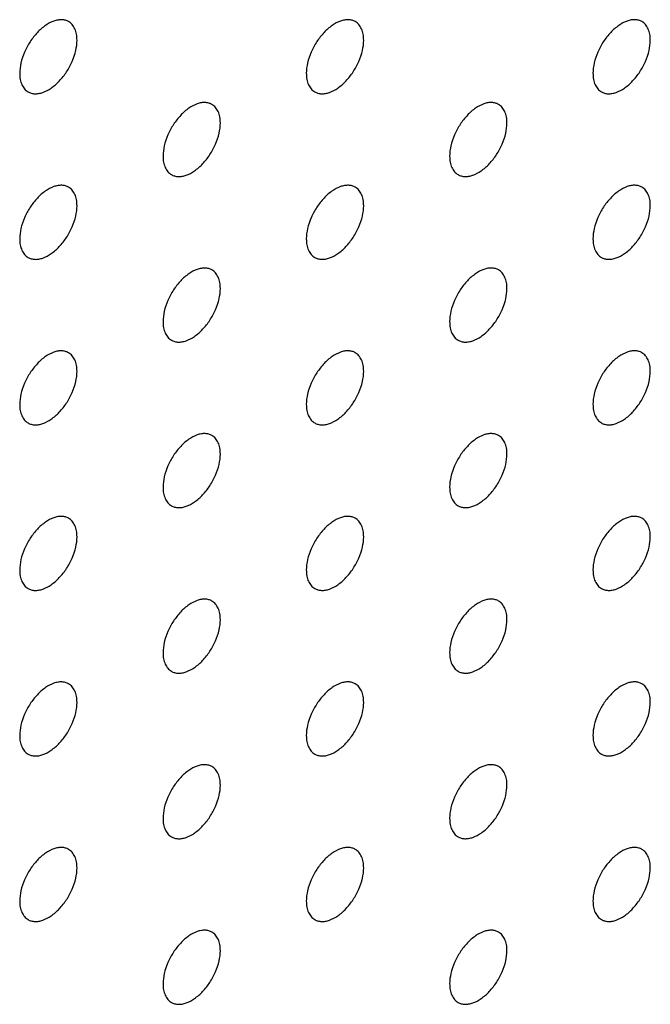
# Model space of a CAD drawing. Header units: inches. Extents: x 0 to 34, y 0 to 22.
# Tile 129 of 176: x 28.87 to 29.181, y 8.596 to 9.082. Entities that reach past the tile are written whole.
import ezdxf

# ---------------------------------------------------------------- set-up
doc = ezdxf.new("R2010")
doc.units = ezdxf.units.IN
doc.header["$LTSCALE"] = 1.87
doc.header["$MEASUREMENT"] = 0
doc.layers.add('02___PRT_ALL_AXES', color=7, linetype='CONTINUOUS')

msp = doc.modelspace()

# ---------------------------------------------------------------- linework, layer by layer
at = {"layer": '02___PRT_ALL_AXES', "color": 7, "linetype": 'CONTINUOUS'}
for points, knots in [([(28.8944, 9.0811), (28.89391, 9.08138), (28.89283, 9.08184), (28.89103, 9.0821), (28.8891, 9.08195), (28.88631, 9.08121), (28.88273, 9.07926), (28.87877, 9.07575), (28.87528, 9.07128), (28.87252, 9.0662), (28.87075, 9.06091), (28.87026, 9.05732), (28.87026, 9.05561)], [0, 0, 0, 0, 0.042842, 0.087441, 0.135298, 0.187275, 0.304489, 0.438213, 0.582466, 0.729664, 0.871609, 1, 1, 1, 1]), ([(28.89855, 9.07195), (28.89855, 9.07295), (28.89839, 9.07488), (28.89761, 9.07752), (28.8963, 9.07968), (28.89506, 9.08072), (28.8944, 9.0811)], [0, 0, 0, 0, 0.288094, 0.548173, 0.782164, 1, 1, 1, 1]), ([(29.03583, 9.08111), (29.03533, 9.08139), (29.03425, 9.08184), (29.03245, 9.08211), (29.03053, 9.08196), (29.02773, 9.08122), (29.02415, 9.07926), (29.0202, 9.07576), (29.0167, 9.07129), (29.01394, 9.0662), (29.01217, 9.06092), (29.01168, 9.05733), (29.01168, 9.05562)], [0, 0, 0, 0, 0.042842, 0.087441, 0.135298, 0.187275, 0.304489, 0.438213, 0.582466, 0.729664, 0.871609, 1, 1, 1, 1]), ([(29.03997, 9.07195), (29.03997, 9.07296), (29.03981, 9.07488), (29.03903, 9.07753), (29.03772, 9.07969), (29.03648, 9.08073), (29.03583, 9.08111)], [0, 0, 0, 0, 0.288094, 0.548173, 0.782164, 1, 1, 1, 1]), ([(29.17725, 9.08112), (29.17675, 9.0814), (29.17567, 9.08185), (29.17387, 9.08212), (29.17195, 9.08197), (29.16915, 9.08123), (29.16557, 9.07927), (29.16162, 9.07577), (29.15812, 9.0713), (29.15536, 9.06621), (29.15359, 9.06093), (29.1531, 9.05734), (29.1531, 9.05563)], [0, 0, 0, 0, 0.042842, 0.087441, 0.135298, 0.187275, 0.304489, 0.438213, 0.582466, 0.729664, 0.871609, 1, 1, 1, 1]), ([(29.18139, 9.07196), (29.18139, 9.07297), (29.18123, 9.07489), (29.18045, 9.07754), (29.17915, 9.0797), (29.17791, 9.08073), (29.17725, 9.08112)], [0, 0, 0, 0, 0.288094, 0.548173, 0.782164, 1, 1, 1, 1]), ([(28.8744, 9.04646), (28.8749, 9.04618), (28.87598, 9.04572), (28.87778, 9.04546), (28.8797, 9.04561), (28.8825, 9.04635), (28.88608, 9.0483), (28.89003, 9.05181), (28.89353, 9.05628), (28.89629, 9.06136), (28.89806, 9.06665), (28.89855, 9.07024), (28.89855, 9.07195)], [0, 0, 0, 0, 0.042842, 0.087441, 0.135298, 0.187275, 0.304489, 0.438213, 0.582466, 0.729664, 0.871609, 1, 1, 1, 1]), ([(29.01582, 9.04647), (29.01632, 9.04618), (29.0174, 9.04573), (29.0192, 9.04547), (29.02112, 9.04561), (29.02392, 9.04636), (29.0275, 9.04831), (29.03145, 9.05181), (29.03495, 9.05629), (29.03771, 9.06137), (29.03948, 9.06665), (29.03997, 9.07025), (29.03997, 9.07195)], [0, 0, 0, 0, 0.042842, 0.087441, 0.135298, 0.187275, 0.304489, 0.438213, 0.582466, 0.729664, 0.871609, 1, 1, 1, 1]), ([(29.15725, 9.04648), (29.15774, 9.04619), (29.15882, 9.04574), (29.16062, 9.04548), (29.16255, 9.04562), (29.16534, 9.04637), (29.16892, 9.04832), (29.17288, 9.05182), (29.17637, 9.05629), (29.17913, 9.06138), (29.1809, 9.06666), (29.18139, 9.07026), (29.18139, 9.07196)], [0, 0, 0, 0, 0.042842, 0.087441, 0.135298, 0.187275, 0.304489, 0.438213, 0.582466, 0.729664, 0.871609, 1, 1, 1, 1]), ([(28.87026, 9.05561), (28.87026, 9.05461), (28.87042, 9.05268), (28.8712, 9.05004), (28.8725, 9.04788), (28.87374, 9.04684), (28.8744, 9.04646)], [0, 0, 0, 0, 0.288094, 0.548173, 0.782164, 1, 1, 1, 1]), ([(29.01168, 9.05562), (29.01168, 9.05462), (29.01184, 9.05269), (29.01262, 9.05005), (29.01393, 9.04789), (29.01517, 9.04685), (29.01582, 9.04647)], [0, 0, 0, 0, 0.288094, 0.548173, 0.782164, 1, 1, 1, 1]), ([(29.1531, 9.05563), (29.1531, 9.05462), (29.15326, 9.0527), (29.15404, 9.05005), (29.15535, 9.04789), (29.15659, 9.04686), (29.15725, 9.04648)], [0, 0, 0, 0, 0.288094, 0.548173, 0.782164, 1, 1, 1, 1]), ([(28.96511, 9.04028), (28.96462, 9.04056), (28.96354, 9.04102), (28.96174, 9.04128), (28.95982, 9.04113), (28.95702, 9.04039), (28.95344, 9.03844), (28.94948, 9.03493), (28.94599, 9.03046), (28.94323, 9.02538), (28.94146, 9.02009), (28.94097, 9.0165), (28.94097, 9.0148)], [0, 0, 0, 0, 0.042842, 0.087441, 0.135298, 0.187275, 0.304489, 0.438213, 0.582466, 0.729664, 0.871609, 1, 1, 1, 1]), ([(28.96926, 9.03113), (28.96926, 9.03213), (28.9691, 9.03406), (28.96832, 9.0367), (28.96701, 9.03886), (28.96577, 9.0399), (28.96511, 9.04028)], [0, 0, 0, 0, 0.288094, 0.548173, 0.782164, 1, 1, 1, 1]), ([(29.10654, 9.04029), (29.10604, 9.04057), (29.10496, 9.04102), (29.10316, 9.04129), (29.10124, 9.04114), (29.09844, 9.0404), (29.09486, 9.03844), (29.09091, 9.03494), (29.08741, 9.03047), (29.08465, 9.02538), (29.08288, 9.0201), (29.08239, 9.01651), (29.08239, 9.0148)], [0, 0, 0, 0, 0.042842, 0.087441, 0.135298, 0.187275, 0.304489, 0.438213, 0.582466, 0.729664, 0.871609, 1, 1, 1, 1]), ([(29.11068, 9.03113), (29.11068, 9.03214), (29.11052, 9.03406), (29.10974, 9.03671), (29.10844, 9.03887), (29.1072, 9.03991), (29.10654, 9.04029)], [0, 0, 0, 0, 0.288094, 0.548173, 0.782164, 1, 1, 1, 1]), ([(28.94511, 9.00564), (28.94561, 9.00536), (28.94669, 9.0049), (28.94849, 9.00464), (28.95041, 9.00479), (28.95321, 9.00553), (28.95679, 9.00748), (28.96074, 9.01099), (28.96424, 9.01546), (28.967, 9.02054), (28.96877, 9.02583), (28.96926, 9.02942), (28.96926, 9.03113)], [0, 0, 0, 0, 0.042842, 0.087441, 0.135298, 0.187275, 0.304489, 0.438213, 0.582466, 0.729664, 0.871609, 1, 1, 1, 1]), ([(29.08654, 9.00565), (29.08703, 9.00536), (29.08811, 9.00491), (29.08991, 9.00465), (29.09183, 9.0048), (29.09463, 9.00554), (29.09821, 9.00749), (29.10217, 9.011), (29.10566, 9.01547), (29.10842, 9.02055), (29.11019, 9.02584), (29.11068, 9.02943), (29.11068, 9.03113)], [0, 0, 0, 0, 0.042842, 0.087441, 0.135298, 0.187275, 0.304489, 0.438213, 0.582466, 0.729664, 0.871609, 1, 1, 1, 1]), ([(28.94097, 9.0148), (28.94097, 9.01379), (28.94113, 9.01186), (28.94191, 9.00922), (28.94321, 9.00706), (28.94445, 9.00602), (28.94511, 9.00564)], [0, 0, 0, 0, 0.288094, 0.548173, 0.782164, 1, 1, 1, 1]), ([(29.08239, 9.0148), (29.08239, 9.0138), (29.08255, 9.01187), (29.08333, 9.00923), (29.08464, 9.00707), (29.08588, 9.00603), (29.08654, 9.00565)], [0, 0, 0, 0, 0.288094, 0.548173, 0.782164, 1, 1, 1, 1]), ([(28.8944, 8.99945), (28.89391, 8.99974), (28.89283, 9.00019), (28.89103, 9.00045), (28.8891, 9.00031), (28.88631, 8.99956), (28.88273, 8.99761), (28.87877, 8.99411), (28.87528, 8.98964), (28.87252, 8.98455), (28.87075, 8.97927), (28.87026, 8.97567), (28.87026, 8.97397)], [0, 0, 0, 0, 0.042842, 0.087441, 0.135298, 0.187275, 0.304489, 0.438213, 0.582466, 0.729664, 0.871609, 1, 1, 1, 1]), ([(28.89855, 8.9903), (28.89855, 8.99131), (28.89839, 8.99323), (28.89761, 8.99588), (28.8963, 8.99804), (28.89506, 8.99907), (28.8944, 8.99945)], [0, 0, 0, 0, 0.288094, 0.548173, 0.782164, 1, 1, 1, 1]), ([(29.03583, 8.99946), (29.03533, 8.99974), (29.03425, 9.0002), (29.03245, 9.00046), (29.03053, 9.00031), (29.02773, 8.99957), (29.02415, 8.99762), (29.0202, 8.99411), (29.0167, 8.98964), (29.01394, 8.98456), (29.01217, 8.97927), (29.01168, 8.97568), (29.01168, 8.97398)], [0, 0, 0, 0, 0.042842, 0.087441, 0.135298, 0.187275, 0.304489, 0.438213, 0.582466, 0.729664, 0.871609, 1, 1, 1, 1]), ([(29.03997, 8.99031), (29.03997, 8.99131), (29.03981, 8.99324), (29.03903, 8.99588), (29.03772, 8.99804), (29.03648, 8.99908), (29.03583, 8.99946)], [0, 0, 0, 0, 0.288094, 0.548173, 0.782164, 1, 1, 1, 1]), ([(29.17725, 8.99947), (29.17675, 8.99975), (29.17567, 9.00021), (29.17387, 9.00047), (29.17195, 9.00032), (29.16915, 8.99958), (29.16557, 8.99762), (29.16162, 8.99412), (29.15812, 8.98965), (29.15536, 8.98457), (29.15359, 8.97928), (29.1531, 8.97569), (29.1531, 8.97398)], [0, 0, 0, 0, 0.042842, 0.087441, 0.135298, 0.187275, 0.304489, 0.438213, 0.582466, 0.729664, 0.871609, 1, 1, 1, 1]), ([(29.18139, 8.99031), (29.18139, 8.99132), (29.18123, 8.99324), (29.18045, 8.99589), (29.17915, 8.99805), (29.17791, 8.99909), (29.17725, 8.99947)], [0, 0, 0, 0, 0.288094, 0.548173, 0.782164, 1, 1, 1, 1]), ([(28.8744, 8.96481), (28.8749, 8.96453), (28.87598, 8.96408), (28.87778, 8.96381), (28.8797, 8.96396), (28.8825, 8.9647), (28.88608, 8.96666), (28.89003, 8.97016), (28.89353, 8.97463), (28.89629, 8.97972), (28.89806, 8.985), (28.89855, 8.98859), (28.89855, 8.9903)], [0, 0, 0, 0, 0.042842, 0.087441, 0.135298, 0.187275, 0.304489, 0.438213, 0.582466, 0.729664, 0.871609, 1, 1, 1, 1]), ([(29.01582, 8.96482), (29.01632, 8.96454), (29.0174, 8.96408), (29.0192, 8.96382), (29.02112, 8.96397), (29.02392, 8.96471), (29.0275, 8.96666), (29.03145, 8.97017), (29.03495, 8.97464), (29.03771, 8.97972), (29.03948, 8.98501), (29.03997, 8.9886), (29.03997, 8.99031)], [0, 0, 0, 0, 0.042842, 0.087441, 0.135298, 0.187275, 0.304489, 0.438213, 0.582466, 0.729664, 0.871609, 1, 1, 1, 1]), ([(29.15725, 8.96483), (29.15774, 8.96455), (29.15882, 8.96409), (29.16062, 8.96383), (29.16255, 8.96398), (29.16534, 8.96472), (29.16892, 8.96667), (29.17288, 8.97018), (29.17637, 8.97465), (29.17913, 8.97973), (29.1809, 8.98502), (29.18139, 8.98861), (29.18139, 8.99031)], [0, 0, 0, 0, 0.042842, 0.087441, 0.135298, 0.187275, 0.304489, 0.438213, 0.582466, 0.729664, 0.871609, 1, 1, 1, 1]), ([(28.87026, 8.97397), (28.87026, 8.97296), (28.87042, 8.97104), (28.8712, 8.96839), (28.8725, 8.96623), (28.87374, 8.96519), (28.8744, 8.96481)], [0, 0, 0, 0, 0.288094, 0.548173, 0.782164, 1, 1, 1, 1]), ([(29.01168, 8.97398), (29.01168, 8.97297), (29.01184, 8.97105), (29.01262, 8.9684), (29.01393, 8.96624), (29.01517, 8.9652), (29.01582, 8.96482)], [0, 0, 0, 0, 0.288094, 0.548173, 0.782164, 1, 1, 1, 1]), ([(29.1531, 8.97398), (29.1531, 8.97298), (29.15326, 8.97105), (29.15404, 8.96841), (29.15535, 8.96625), (29.15659, 8.96521), (29.15725, 8.96483)], [0, 0, 0, 0, 0.288094, 0.548173, 0.782164, 1, 1, 1, 1]), ([(28.96511, 8.95863), (28.96462, 8.95892), (28.96354, 8.95937), (28.96174, 8.95963), (28.95982, 8.95949), (28.95702, 8.95874), (28.95344, 8.95679), (28.94948, 8.95329), (28.94599, 8.94882), (28.94323, 8.94373), (28.94146, 8.93845), (28.94097, 8.93485), (28.94097, 8.93315)], [0, 0, 0, 0, 0.042842, 0.087441, 0.135298, 0.187275, 0.304489, 0.438213, 0.582466, 0.729664, 0.871609, 1, 1, 1, 1]), ([(28.96926, 8.94948), (28.96926, 8.95049), (28.9691, 8.95241), (28.96832, 8.95506), (28.96701, 8.95722), (28.96577, 8.95825), (28.96511, 8.95863)], [0, 0, 0, 0, 0.288094, 0.548173, 0.782164, 1, 1, 1, 1]), ([(29.10654, 8.95864), (29.10604, 8.95893), (29.10496, 8.95938), (29.10316, 8.95964), (29.10124, 8.95949), (29.09844, 8.95875), (29.09486, 8.9568), (29.09091, 8.95329), (29.08741, 8.94882), (29.08465, 8.94374), (29.08288, 8.93845), (29.08239, 8.93486), (29.08239, 8.93316)], [0, 0, 0, 0, 0.042842, 0.087441, 0.135298, 0.187275, 0.304489, 0.438213, 0.582466, 0.729664, 0.871609, 1, 1, 1, 1]), ([(29.11068, 8.94949), (29.11068, 8.95049), (29.11052, 8.95242), (29.10974, 8.95506), (29.10844, 8.95722), (29.1072, 8.95826), (29.10654, 8.95864)], [0, 0, 0, 0, 0.288094, 0.548173, 0.782164, 1, 1, 1, 1]), ([(28.94511, 8.92399), (28.94561, 8.92371), (28.94669, 8.92326), (28.94849, 8.92299), (28.95041, 8.92314), (28.95321, 8.92388), (28.95679, 8.92584), (28.96074, 8.92934), (28.96424, 8.93381), (28.967, 8.9389), (28.96877, 8.94418), (28.96926, 8.94777), (28.96926, 8.94948)], [0, 0, 0, 0, 0.042842, 0.087441, 0.135298, 0.187275, 0.304489, 0.438213, 0.582466, 0.729664, 0.871609, 1, 1, 1, 1]), ([(29.08654, 8.924), (29.08703, 8.92372), (29.08811, 8.92327), (29.08991, 8.923), (29.09183, 8.92315), (29.09463, 8.92389), (29.09821, 8.92585), (29.10217, 8.92935), (29.10566, 8.93382), (29.10842, 8.93891), (29.11019, 8.94419), (29.11068, 8.94778), (29.11068, 8.94949)], [0, 0, 0, 0, 0.042842, 0.087441, 0.135298, 0.187275, 0.304489, 0.438213, 0.582466, 0.729664, 0.871609, 1, 1, 1, 1]), ([(28.94097, 8.93315), (28.94097, 8.93214), (28.94113, 8.93022), (28.94191, 8.92757), (28.94321, 8.92541), (28.94445, 8.92437), (28.94511, 8.92399)], [0, 0, 0, 0, 0.288094, 0.548173, 0.782164, 1, 1, 1, 1]), ([(29.08239, 8.93316), (29.08239, 8.93215), (29.08255, 8.93023), (29.08333, 8.92758), (29.08464, 8.92542), (29.08588, 8.92438), (29.08654, 8.924)], [0, 0, 0, 0, 0.288094, 0.548173, 0.782164, 1, 1, 1, 1]), ([(28.8944, 8.91781), (28.89391, 8.91809), (28.89283, 8.91854), (28.89103, 8.91881), (28.8891, 8.91866), (28.88631, 8.91792), (28.88273, 8.91596), (28.87877, 8.91246), (28.87528, 8.90799), (28.87252, 8.9029), (28.87075, 8.89762), (28.87026, 8.89403), (28.87026, 8.89232)], [0, 0, 0, 0, 0.042842, 0.087441, 0.135298, 0.187275, 0.304489, 0.438213, 0.582466, 0.729664, 0.871609, 1, 1, 1, 1]), ([(28.89855, 8.90865), (28.89855, 8.90966), (28.89839, 8.91158), (28.89761, 8.91423), (28.8963, 8.91639), (28.89506, 8.91743), (28.8944, 8.91781)], [0, 0, 0, 0, 0.288094, 0.548173, 0.782164, 1, 1, 1, 1]), ([(29.03583, 8.91781), (29.03533, 8.9181), (29.03425, 8.91855), (29.03245, 8.91881), (29.03053, 8.91867), (29.02773, 8.91792), (29.02415, 8.91597), (29.0202, 8.91247), (29.0167, 8.908), (29.01394, 8.90291), (29.01217, 8.89763), (29.01168, 8.89403), (29.01168, 8.89233)], [0, 0, 0, 0, 0.042842, 0.087441, 0.135298, 0.187275, 0.304489, 0.438213, 0.582466, 0.729664, 0.871609, 1, 1, 1, 1]), ([(29.03997, 8.90866), (29.03997, 8.90967), (29.03981, 8.91159), (29.03903, 8.91424), (29.03772, 8.9164), (29.03648, 8.91743), (29.03583, 8.91781)], [0, 0, 0, 0, 0.288094, 0.548173, 0.782164, 1, 1, 1, 1]), ([(29.17725, 8.91782), (29.17675, 8.91811), (29.17567, 8.91856), (29.17387, 8.91882), (29.17195, 8.91867), (29.16915, 8.91793), (29.16557, 8.91598), (29.16162, 8.91248), (29.15812, 8.908), (29.15536, 8.90292), (29.15359, 8.89764), (29.1531, 8.89404), (29.1531, 8.89234)], [0, 0, 0, 0, 0.042842, 0.087441, 0.135298, 0.187275, 0.304489, 0.438213, 0.582466, 0.729664, 0.871609, 1, 1, 1, 1]), ([(29.18139, 8.90867), (29.18139, 8.90967), (29.18123, 8.9116), (29.18045, 8.91424), (29.17915, 8.9164), (29.17791, 8.91744), (29.17725, 8.91782)], [0, 0, 0, 0, 0.288094, 0.548173, 0.782164, 1, 1, 1, 1]), ([(28.8744, 8.88317), (28.8749, 8.88288), (28.87598, 8.88243), (28.87778, 8.88217), (28.8797, 8.88231), (28.8825, 8.88306), (28.88608, 8.88501), (28.89003, 8.88851), (28.89353, 8.89298), (28.89629, 8.89807), (28.89806, 8.90335), (28.89855, 8.90695), (28.89855, 8.90865)], [0, 0, 0, 0, 0.042842, 0.087441, 0.135298, 0.187275, 0.304489, 0.438213, 0.582466, 0.729664, 0.871609, 1, 1, 1, 1]), ([(29.01582, 8.88317), (29.01632, 8.88289), (29.0174, 8.88244), (29.0192, 8.88217), (29.02112, 8.88232), (29.02392, 8.88306), (29.0275, 8.88502), (29.03145, 8.88852), (29.03495, 8.89299), (29.03771, 8.89808), (29.03948, 8.90336), (29.03997, 8.90695), (29.03997, 8.90866)], [0, 0, 0, 0, 0.042842, 0.087441, 0.135298, 0.187275, 0.304489, 0.438213, 0.582466, 0.729664, 0.871609, 1, 1, 1, 1]), ([(29.15725, 8.88318), (29.15774, 8.8829), (29.15882, 8.88245), (29.16062, 8.88218), (29.16255, 8.88233), (29.16534, 8.88307), (29.16892, 8.88503), (29.17288, 8.88853), (29.17637, 8.893), (29.17913, 8.89809), (29.1809, 8.90337), (29.18139, 8.90696), (29.18139, 8.90867)], [0, 0, 0, 0, 0.042842, 0.087441, 0.135298, 0.187275, 0.304489, 0.438213, 0.582466, 0.729664, 0.871609, 1, 1, 1, 1]), ([(28.87026, 8.89232), (28.87026, 8.89131), (28.87042, 8.88939), (28.8712, 8.88674), (28.8725, 8.88458), (28.87374, 8.88355), (28.8744, 8.88317)], [0, 0, 0, 0, 0.288094, 0.548173, 0.782164, 1, 1, 1, 1]), ([(29.01168, 8.89233), (29.01168, 8.89132), (29.01184, 8.8894), (29.01262, 8.88675), (29.01393, 8.88459), (29.01517, 8.88356), (29.01582, 8.88317)], [0, 0, 0, 0, 0.288094, 0.548173, 0.782164, 1, 1, 1, 1]), ([(29.1531, 8.89234), (29.1531, 8.89133), (29.15326, 8.88941), (29.15404, 8.88676), (29.15535, 8.8846), (29.15659, 8.88356), (29.15725, 8.88318)], [0, 0, 0, 0, 0.288094, 0.548173, 0.782164, 1, 1, 1, 1]), ([(28.96511, 8.87699), (28.96462, 8.87727), (28.96354, 8.87772), (28.96174, 8.87799), (28.95982, 8.87784), (28.95702, 8.8771), (28.95344, 8.87514), (28.94948, 8.87164), (28.94599, 8.86717), (28.94323, 8.86208), (28.94146, 8.8568), (28.94097, 8.85321), (28.94097, 8.8515)], [0, 0, 0, 0, 0.042842, 0.087441, 0.135298, 0.187275, 0.304489, 0.438213, 0.582466, 0.729664, 0.871609, 1, 1, 1, 1]), ([(29.10654, 8.87699), (29.10604, 8.87728), (29.10496, 8.87773), (29.10316, 8.87799), (29.10124, 8.87785), (29.09844, 8.87711), (29.09486, 8.87515), (29.09091, 8.87165), (29.08741, 8.86718), (29.08465, 8.86209), (29.08288, 8.85681), (29.08239, 8.85321), (29.08239, 8.85151)], [0, 0, 0, 0, 0.042842, 0.087441, 0.135298, 0.187275, 0.304489, 0.438213, 0.582466, 0.729664, 0.871609, 1, 1, 1, 1]), ([(28.96926, 8.86783), (28.96926, 8.86884), (28.9691, 8.87076), (28.96832, 8.87341), (28.96701, 8.87557), (28.96577, 8.87661), (28.96511, 8.87699)], [0, 0, 0, 0, 0.288094, 0.548173, 0.782164, 1, 1, 1, 1]), ([(29.11068, 8.86784), (29.11068, 8.86885), (29.11052, 8.87077), (29.10974, 8.87342), (29.10844, 8.87558), (29.1072, 8.87661), (29.10654, 8.87699)], [0, 0, 0, 0, 0.288094, 0.548173, 0.782164, 1, 1, 1, 1]), ([(28.94511, 8.84235), (28.94561, 8.84206), (28.94669, 8.84161), (28.94849, 8.84135), (28.95041, 8.84149), (28.95321, 8.84224), (28.95679, 8.84419), (28.96074, 8.84769), (28.96424, 8.85216), (28.967, 8.85725), (28.96877, 8.86253), (28.96926, 8.86613), (28.96926, 8.86783)], [0, 0, 0, 0, 0.042842, 0.087441, 0.135298, 0.187275, 0.304489, 0.438213, 0.582466, 0.729664, 0.871609, 1, 1, 1, 1]), ([(29.08654, 8.84235), (29.08703, 8.84207), (29.08811, 8.84162), (29.08991, 8.84135), (29.09183, 8.8415), (29.09463, 8.84224), (29.09821, 8.8442), (29.10217, 8.8477), (29.10566, 8.85217), (29.10842, 8.85726), (29.11019, 8.86254), (29.11068, 8.86613), (29.11068, 8.86784)], [0, 0, 0, 0, 0.042842, 0.087441, 0.135298, 0.187275, 0.304489, 0.438213, 0.582466, 0.729664, 0.871609, 1, 1, 1, 1]), ([(28.94097, 8.8515), (28.94097, 8.85049), (28.94113, 8.84857), (28.94191, 8.84592), (28.94321, 8.84376), (28.94445, 8.84273), (28.94511, 8.84235)], [0, 0, 0, 0, 0.288094, 0.548173, 0.782164, 1, 1, 1, 1]), ([(29.08239, 8.85151), (29.08239, 8.8505), (29.08255, 8.84858), (29.08333, 8.84593), (29.08464, 8.84377), (29.08588, 8.84274), (29.08654, 8.84235)], [0, 0, 0, 0, 0.288094, 0.548173, 0.782164, 1, 1, 1, 1]), ([(28.8944, 8.83616), (28.89391, 8.83644), (28.89283, 8.8369), (28.89103, 8.83716), (28.8891, 8.83701), (28.88631, 8.83627), (28.88273, 8.83432), (28.87877, 8.83081), (28.87528, 8.82634), (28.87252, 8.82126), (28.87075, 8.81597), (28.87026, 8.81238), (28.87026, 8.81067)], [0, 0, 0, 0, 0.042842, 0.087441, 0.135298, 0.187275, 0.304489, 0.438213, 0.582466, 0.729664, 0.871609, 1, 1, 1, 1]), ([(28.89855, 8.827), (28.89855, 8.82801), (28.89839, 8.82993), (28.89761, 8.83258), (28.8963, 8.83474), (28.89506, 8.83578), (28.8944, 8.83616)], [0, 0, 0, 0, 0.288094, 0.548173, 0.782164, 1, 1, 1, 1]), ([(29.03583, 8.83617), (29.03533, 8.83645), (29.03425, 8.8369), (29.03245, 8.83717), (29.03053, 8.83702), (29.02773, 8.83628), (29.02415, 8.83432), (29.0202, 8.83082), (29.0167, 8.82635), (29.01394, 8.82126), (29.01217, 8.81598), (29.01168, 8.81239), (29.01168, 8.81068)], [0, 0, 0, 0, 0.042842, 0.087441, 0.135298, 0.187275, 0.304489, 0.438213, 0.582466, 0.729664, 0.871609, 1, 1, 1, 1]), ([(29.03997, 8.82701), (29.03997, 8.82802), (29.03981, 8.82994), (29.03903, 8.83259), (29.03772, 8.83475), (29.03648, 8.83579), (29.03583, 8.83617)], [0, 0, 0, 0, 0.288094, 0.548173, 0.782164, 1, 1, 1, 1]), ([(29.17725, 8.83617), (29.17675, 8.83646), (29.17567, 8.83691), (29.17387, 8.83717), (29.17195, 8.83703), (29.16915, 8.83629), (29.16557, 8.83433), (29.16162, 8.83083), (29.15812, 8.82636), (29.15536, 8.82127), (29.15359, 8.81599), (29.1531, 8.81239), (29.1531, 8.81069)], [0, 0, 0, 0, 0.042842, 0.087441, 0.135298, 0.187275, 0.304489, 0.438213, 0.582466, 0.729664, 0.871609, 1, 1, 1, 1]), ([(29.18139, 8.82702), (29.18139, 8.82803), (29.18123, 8.82995), (29.18045, 8.8326), (29.17915, 8.83476), (29.17791, 8.83579), (29.17725, 8.83617)], [0, 0, 0, 0, 0.288094, 0.548173, 0.782164, 1, 1, 1, 1]), ([(28.8744, 8.80152), (28.8749, 8.80124), (28.87598, 8.80078), (28.87778, 8.80052), (28.8797, 8.80067), (28.8825, 8.80141), (28.88608, 8.80336), (28.89003, 8.80687), (28.89353, 8.81134), (28.89629, 8.81642), (28.89806, 8.82171), (28.89855, 8.8253), (28.89855, 8.827)], [0, 0, 0, 0, 0.042842, 0.087441, 0.135298, 0.187275, 0.304489, 0.438213, 0.582466, 0.729664, 0.871609, 1, 1, 1, 1]), ([(29.01582, 8.80153), (29.01632, 8.80124), (29.0174, 8.80079), (29.0192, 8.80053), (29.02112, 8.80067), (29.02392, 8.80142), (29.0275, 8.80337), (29.03145, 8.80687), (29.03495, 8.81134), (29.03771, 8.81643), (29.03948, 8.82171), (29.03997, 8.82531), (29.03997, 8.82701)], [0, 0, 0, 0, 0.042842, 0.087441, 0.135298, 0.187275, 0.304489, 0.438213, 0.582466, 0.729664, 0.871609, 1, 1, 1, 1]), ([(29.15725, 8.80154), (29.15774, 8.80125), (29.15882, 8.8008), (29.16062, 8.80053), (29.16255, 8.80068), (29.16534, 8.80142), (29.16892, 8.80338), (29.17288, 8.80688), (29.17637, 8.81135), (29.17913, 8.81644), (29.1809, 8.82172), (29.18139, 8.82531), (29.18139, 8.82702)], [0, 0, 0, 0, 0.042842, 0.087441, 0.135298, 0.187275, 0.304489, 0.438213, 0.582466, 0.729664, 0.871609, 1, 1, 1, 1]), ([(28.87026, 8.81067), (28.87026, 8.80967), (28.87042, 8.80774), (28.8712, 8.8051), (28.8725, 8.80294), (28.87374, 8.8019), (28.8744, 8.80152)], [0, 0, 0, 0, 0.288094, 0.548173, 0.782164, 1, 1, 1, 1]), ([(29.01168, 8.81068), (29.01168, 8.80967), (29.01184, 8.80775), (29.01262, 8.80511), (29.01393, 8.80294), (29.01517, 8.80191), (29.01582, 8.80153)], [0, 0, 0, 0, 0.288094, 0.548173, 0.782164, 1, 1, 1, 1]), ([(29.1531, 8.81069), (29.1531, 8.80968), (29.15326, 8.80776), (29.15404, 8.80511), (29.15535, 8.80295), (29.15659, 8.80192), (29.15725, 8.80154)], [0, 0, 0, 0, 0.288094, 0.548173, 0.782164, 1, 1, 1, 1]), ([(28.96511, 8.79534), (28.96462, 8.79562), (28.96354, 8.79608), (28.96174, 8.79634), (28.95982, 8.79619), (28.95702, 8.79545), (28.95344, 8.7935), (28.94948, 8.78999), (28.94599, 8.78552), (28.94323, 8.78044), (28.94146, 8.77515), (28.94097, 8.77156), (28.94097, 8.76985)], [0, 0, 0, 0, 0.042842, 0.087441, 0.135298, 0.187275, 0.304489, 0.438213, 0.582466, 0.729664, 0.871609, 1, 1, 1, 1]), ([(28.96926, 8.78618), (28.96926, 8.78719), (28.9691, 8.78912), (28.96832, 8.79176), (28.96701, 8.79392), (28.96577, 8.79496), (28.96511, 8.79534)], [0, 0, 0, 0, 0.288094, 0.548173, 0.782164, 1, 1, 1, 1]), ([(29.10654, 8.79535), (29.10604, 8.79563), (29.10496, 8.79608), (29.10316, 8.79635), (29.10124, 8.7962), (29.09844, 8.79546), (29.09486, 8.7935), (29.09091, 8.79), (29.08741, 8.78553), (29.08465, 8.78044), (29.08288, 8.77516), (29.08239, 8.77157), (29.08239, 8.76986)], [0, 0, 0, 0, 0.042842, 0.087441, 0.135298, 0.187275, 0.304489, 0.438213, 0.582466, 0.729664, 0.871609, 1, 1, 1, 1]), ([(29.11068, 8.78619), (29.11068, 8.7872), (29.11052, 8.78912), (29.10974, 8.79177), (29.10844, 8.79393), (29.1072, 8.79497), (29.10654, 8.79535)], [0, 0, 0, 0, 0.288094, 0.548173, 0.782164, 1, 1, 1, 1]), ([(28.94511, 8.7607), (28.94561, 8.76042), (28.94669, 8.75996), (28.94849, 8.7597), (28.95041, 8.75985), (28.95321, 8.76059), (28.95679, 8.76254), (28.96074, 8.76605), (28.96424, 8.77052), (28.967, 8.7756), (28.96877, 8.78089), (28.96926, 8.78448), (28.96926, 8.78618)], [0, 0, 0, 0, 0.042842, 0.087441, 0.135298, 0.187275, 0.304489, 0.438213, 0.582466, 0.729664, 0.871609, 1, 1, 1, 1]), ([(29.08654, 8.76071), (29.08703, 8.76042), (29.08811, 8.75997), (29.08991, 8.75971), (29.09183, 8.75985), (29.09463, 8.7606), (29.09821, 8.76255), (29.10217, 8.76605), (29.10566, 8.77053), (29.10842, 8.77561), (29.11019, 8.78089), (29.11068, 8.78449), (29.11068, 8.78619)], [0, 0, 0, 0, 0.042842, 0.087441, 0.135298, 0.187275, 0.304489, 0.438213, 0.582466, 0.729664, 0.871609, 1, 1, 1, 1]), ([(28.94097, 8.76985), (28.94097, 8.76885), (28.94113, 8.76692), (28.94191, 8.76428), (28.94321, 8.76212), (28.94445, 8.76108), (28.94511, 8.7607)], [0, 0, 0, 0, 0.288094, 0.548173, 0.782164, 1, 1, 1, 1]), ([(29.08239, 8.76986), (29.08239, 8.76885), (29.08255, 8.76693), (29.08333, 8.76429), (29.08464, 8.76213), (29.08588, 8.76109), (29.08654, 8.76071)], [0, 0, 0, 0, 0.288094, 0.548173, 0.782164, 1, 1, 1, 1]), ([(28.8944, 8.75451), (28.89391, 8.7548), (28.89283, 8.75525), (28.89103, 8.75551), (28.8891, 8.75537), (28.88631, 8.75462), (28.88273, 8.75267), (28.87877, 8.74917), (28.87528, 8.74469), (28.87252, 8.73961), (28.87075, 8.73433), (28.87026, 8.73073), (28.87026, 8.72903)], [0, 0, 0, 0, 0.042842, 0.087441, 0.135298, 0.187275, 0.304489, 0.438213, 0.582466, 0.729664, 0.871609, 1, 1, 1, 1]), ([(28.89855, 8.74536), (28.89855, 8.74636), (28.89839, 8.74829), (28.89761, 8.75093), (28.8963, 8.75309), (28.89506, 8.75413), (28.8944, 8.75451)], [0, 0, 0, 0, 0.288094, 0.548173, 0.782164, 1, 1, 1, 1]), ([(29.03583, 8.75452), (29.03533, 8.7548), (29.03425, 8.75526), (29.03245, 8.75552), (29.03053, 8.75537), (29.02773, 8.75463), (29.02415, 8.75268), (29.0202, 8.74917), (29.0167, 8.7447), (29.01394, 8.73962), (29.01217, 8.73433), (29.01168, 8.73074), (29.01168, 8.72903)], [0, 0, 0, 0, 0.042842, 0.087441, 0.135298, 0.187275, 0.304489, 0.438213, 0.582466, 0.729664, 0.871609, 1, 1, 1, 1]), ([(29.03997, 8.74537), (29.03997, 8.74637), (29.03981, 8.7483), (29.03903, 8.75094), (29.03772, 8.7531), (29.03648, 8.75414), (29.03583, 8.75452)], [0, 0, 0, 0, 0.288094, 0.548173, 0.782164, 1, 1, 1, 1]), ([(29.17725, 8.75453), (29.17675, 8.75481), (29.17567, 8.75526), (29.17387, 8.75553), (29.17195, 8.75538), (29.16915, 8.75464), (29.16557, 8.75268), (29.16162, 8.74918), (29.15812, 8.74471), (29.15536, 8.73962), (29.15359, 8.73434), (29.1531, 8.73075), (29.1531, 8.72904)], [0, 0, 0, 0, 0.042842, 0.087441, 0.135298, 0.187275, 0.304489, 0.438213, 0.582466, 0.729664, 0.871609, 1, 1, 1, 1]), ([(29.18139, 8.74537), (29.18139, 8.74638), (29.18123, 8.7483), (29.18045, 8.75095), (29.17915, 8.75311), (29.17791, 8.75415), (29.17725, 8.75453)], [0, 0, 0, 0, 0.288094, 0.548173, 0.782164, 1, 1, 1, 1]), ([(28.8744, 8.71987), (28.8749, 8.71959), (28.87598, 8.71914), (28.87778, 8.71887), (28.8797, 8.71902), (28.8825, 8.71976), (28.88608, 8.72172), (28.89003, 8.72522), (28.89353, 8.72969), (28.89629, 8.73478), (28.89806, 8.74006), (28.89855, 8.74365), (28.89855, 8.74536)], [0, 0, 0, 0, 0.042842, 0.087441, 0.135298, 0.187275, 0.304489, 0.438213, 0.582466, 0.729664, 0.871609, 1, 1, 1, 1]), ([(29.01582, 8.71988), (29.01632, 8.7196), (29.0174, 8.71914), (29.0192, 8.71888), (29.02112, 8.71903), (29.02392, 8.71977), (29.0275, 8.72172), (29.03145, 8.72523), (29.03495, 8.7297), (29.03771, 8.73478), (29.03948, 8.74007), (29.03997, 8.74366), (29.03997, 8.74537)], [0, 0, 0, 0, 0.042842, 0.087441, 0.135298, 0.187275, 0.304489, 0.438213, 0.582466, 0.729664, 0.871609, 1, 1, 1, 1]), ([(29.15725, 8.71989), (29.15774, 8.7196), (29.15882, 8.71915), (29.16062, 8.71889), (29.16255, 8.71903), (29.16534, 8.71978), (29.16892, 8.72173), (29.17288, 8.72523), (29.17637, 8.72971), (29.17913, 8.73479), (29.1809, 8.74007), (29.18139, 8.74367), (29.18139, 8.74537)], [0, 0, 0, 0, 0.042842, 0.087441, 0.135298, 0.187275, 0.304489, 0.438213, 0.582466, 0.729664, 0.871609, 1, 1, 1, 1]), ([(28.87026, 8.72903), (28.87026, 8.72802), (28.87042, 8.7261), (28.8712, 8.72345), (28.8725, 8.72129), (28.87374, 8.72025), (28.8744, 8.71987)], [0, 0, 0, 0, 0.288094, 0.548173, 0.782164, 1, 1, 1, 1]), ([(29.01168, 8.72903), (29.01168, 8.72803), (29.01184, 8.7261), (29.01262, 8.72346), (29.01393, 8.7213), (29.01517, 8.72026), (29.01582, 8.71988)], [0, 0, 0, 0, 0.288094, 0.548173, 0.782164, 1, 1, 1, 1]), ([(29.1531, 8.72904), (29.1531, 8.72803), (29.15326, 8.72611), (29.15404, 8.72347), (29.15535, 8.72131), (29.15659, 8.72027), (29.15725, 8.71989)], [0, 0, 0, 0, 0.288094, 0.548173, 0.782164, 1, 1, 1, 1]), ([(28.96511, 8.71369), (28.96462, 8.71398), (28.96354, 8.71443), (28.96174, 8.71469), (28.95982, 8.71455), (28.95702, 8.7138), (28.95344, 8.71185), (28.94948, 8.70835), (28.94599, 8.70387), (28.94323, 8.69879), (28.94146, 8.69351), (28.94097, 8.68991), (28.94097, 8.68821)], [0, 0, 0, 0, 0.042842, 0.087441, 0.135298, 0.187275, 0.304489, 0.438213, 0.582466, 0.729664, 0.871609, 1, 1, 1, 1]), ([(28.96926, 8.70454), (28.96926, 8.70555), (28.9691, 8.70747), (28.96832, 8.71011), (28.96701, 8.71227), (28.96577, 8.71331), (28.96511, 8.71369)], [0, 0, 0, 0, 0.288094, 0.548173, 0.782164, 1, 1, 1, 1]), ([(29.10654, 8.7137), (29.10604, 8.71398), (29.10496, 8.71444), (29.10316, 8.7147), (29.10124, 8.71455), (29.09844, 8.71381), (29.09486, 8.71186), (29.09091, 8.70835), (29.08741, 8.70388), (29.08465, 8.6988), (29.08288, 8.69351), (29.08239, 8.68992), (29.08239, 8.68821)], [0, 0, 0, 0, 0.042842, 0.087441, 0.135298, 0.187275, 0.304489, 0.438213, 0.582466, 0.729664, 0.871609, 1, 1, 1, 1]), ([(29.11068, 8.70455), (29.11068, 8.70555), (29.11052, 8.70748), (29.10974, 8.71012), (29.10844, 8.71228), (29.1072, 8.71332), (29.10654, 8.7137)], [0, 0, 0, 0, 0.288094, 0.548173, 0.782164, 1, 1, 1, 1]), ([(28.94511, 8.67905), (28.94561, 8.67877), (28.94669, 8.67832), (28.94849, 8.67805), (28.95041, 8.6782), (28.95321, 8.67894), (28.95679, 8.6809), (28.96074, 8.6844), (28.96424, 8.68887), (28.967, 8.69396), (28.96877, 8.69924), (28.96926, 8.70283), (28.96926, 8.70454)], [0, 0, 0, 0, 0.042842, 0.087441, 0.135298, 0.187275, 0.304489, 0.438213, 0.582466, 0.729664, 0.871609, 1, 1, 1, 1]), ([(29.08654, 8.67906), (29.08703, 8.67878), (29.08811, 8.67832), (29.08991, 8.67806), (29.09183, 8.67821), (29.09463, 8.67895), (29.09821, 8.6809), (29.10217, 8.68441), (29.10566, 8.68888), (29.10842, 8.69396), (29.11019, 8.69925), (29.11068, 8.70284), (29.11068, 8.70455)], [0, 0, 0, 0, 0.042842, 0.087441, 0.135298, 0.187275, 0.304489, 0.438213, 0.582466, 0.729664, 0.871609, 1, 1, 1, 1]), ([(28.94097, 8.68821), (28.94097, 8.6872), (28.94113, 8.68528), (28.94191, 8.68263), (28.94321, 8.68047), (28.94445, 8.67943), (28.94511, 8.67905)], [0, 0, 0, 0, 0.288094, 0.548173, 0.782164, 1, 1, 1, 1]), ([(29.08239, 8.68821), (29.08239, 8.68721), (29.08255, 8.68528), (29.08333, 8.68264), (29.08464, 8.68048), (29.08588, 8.67944), (29.08654, 8.67906)], [0, 0, 0, 0, 0.288094, 0.548173, 0.782164, 1, 1, 1, 1]), ([(28.8944, 8.67286), (28.89391, 8.67315), (28.89283, 8.6736), (28.89103, 8.67386), (28.8891, 8.67372), (28.88631, 8.67298), (28.88273, 8.67102), (28.87877, 8.66752), (28.87528, 8.66305), (28.87252, 8.65796), (28.87075, 8.65268), (28.87026, 8.64908), (28.87026, 8.64738)], [0, 0, 0, 0, 0.042842, 0.087441, 0.135298, 0.187275, 0.304489, 0.438213, 0.582466, 0.729664, 0.871609, 1, 1, 1, 1]), ([(29.03583, 8.67287), (29.03533, 8.67316), (29.03425, 8.67361), (29.03245, 8.67387), (29.03053, 8.67373), (29.02773, 8.67298), (29.02415, 8.67103), (29.0202, 8.66753), (29.0167, 8.66305), (29.01394, 8.65797), (29.01217, 8.65269), (29.01168, 8.64909), (29.01168, 8.64739)], [0, 0, 0, 0, 0.042842, 0.087441, 0.135298, 0.187275, 0.304489, 0.438213, 0.582466, 0.729664, 0.871609, 1, 1, 1, 1]), ([(29.17725, 8.67288), (29.17675, 8.67316), (29.17567, 8.67362), (29.17387, 8.67388), (29.17195, 8.67373), (29.16915, 8.67299), (29.16557, 8.67104), (29.16162, 8.66753), (29.15812, 8.66306), (29.15536, 8.65798), (29.15359, 8.65269), (29.1531, 8.6491), (29.1531, 8.6474)], [0, 0, 0, 0, 0.042842, 0.087441, 0.135298, 0.187275, 0.304489, 0.438213, 0.582466, 0.729664, 0.871609, 1, 1, 1, 1]), ([(28.89855, 8.66371), (28.89855, 8.66472), (28.89839, 8.66664), (28.89761, 8.66929), (28.8963, 8.67145), (28.89506, 8.67248), (28.8944, 8.67286)], [0, 0, 0, 0, 0.288094, 0.548173, 0.782164, 1, 1, 1, 1]), ([(29.03997, 8.66372), (29.03997, 8.66473), (29.03981, 8.66665), (29.03903, 8.66929), (29.03772, 8.67146), (29.03648, 8.67249), (29.03583, 8.67287)], [0, 0, 0, 0, 0.288094, 0.548173, 0.782164, 1, 1, 1, 1]), ([(29.18139, 8.66373), (29.18139, 8.66473), (29.18123, 8.66666), (29.18045, 8.6693), (29.17915, 8.67146), (29.17791, 8.6725), (29.17725, 8.67288)], [0, 0, 0, 0, 0.288094, 0.548173, 0.782164, 1, 1, 1, 1]), ([(28.8744, 8.63823), (28.8749, 8.63794), (28.87598, 8.63749), (28.87778, 8.63723), (28.8797, 8.63737), (28.8825, 8.63811), (28.88608, 8.64007), (28.89003, 8.64357), (28.89353, 8.64804), (28.89629, 8.65313), (28.89806, 8.65841), (28.89855, 8.66201), (28.89855, 8.66371)], [0, 0, 0, 0, 0.042842, 0.087441, 0.135298, 0.187275, 0.304489, 0.438213, 0.582466, 0.729664, 0.871609, 1, 1, 1, 1]), ([(29.01582, 8.63823), (29.01632, 8.63795), (29.0174, 8.6375), (29.0192, 8.63723), (29.02112, 8.63738), (29.02392, 8.63812), (29.0275, 8.64008), (29.03145, 8.64358), (29.03495, 8.64805), (29.03771, 8.65314), (29.03948, 8.65842), (29.03997, 8.66201), (29.03997, 8.66372)], [0, 0, 0, 0, 0.042842, 0.087441, 0.135298, 0.187275, 0.304489, 0.438213, 0.582466, 0.729664, 0.871609, 1, 1, 1, 1]), ([(29.15725, 8.63824), (29.15774, 8.63796), (29.15882, 8.6375), (29.16062, 8.63724), (29.16255, 8.63739), (29.16534, 8.63813), (29.16892, 8.64008), (29.17288, 8.64359), (29.17637, 8.64806), (29.17913, 8.65314), (29.1809, 8.65843), (29.18139, 8.66202), (29.18139, 8.66373)], [0, 0, 0, 0, 0.042842, 0.087441, 0.135298, 0.187275, 0.304489, 0.438213, 0.582466, 0.729664, 0.871609, 1, 1, 1, 1]), ([(28.87026, 8.64738), (28.87026, 8.64637), (28.87042, 8.64445), (28.8712, 8.6418), (28.8725, 8.63964), (28.87374, 8.63861), (28.8744, 8.63823)], [0, 0, 0, 0, 0.288094, 0.548173, 0.782164, 1, 1, 1, 1]), ([(29.01168, 8.64739), (29.01168, 8.64638), (29.01184, 8.64446), (29.01262, 8.64181), (29.01393, 8.63965), (29.01517, 8.63861), (29.01582, 8.63823)], [0, 0, 0, 0, 0.288094, 0.548173, 0.782164, 1, 1, 1, 1]), ([(29.1531, 8.6474), (29.1531, 8.64639), (29.15326, 8.64446), (29.15404, 8.64182), (29.15535, 8.63966), (29.15659, 8.63862), (29.15725, 8.63824)], [0, 0, 0, 0, 0.288094, 0.548173, 0.782164, 1, 1, 1, 1]), ([(28.96511, 8.63204), (28.96462, 8.63233), (28.96354, 8.63278), (28.96174, 8.63305), (28.95982, 8.6329), (28.95702, 8.63216), (28.95344, 8.6302), (28.94948, 8.6267), (28.94599, 8.62223), (28.94323, 8.61714), (28.94146, 8.61186), (28.94097, 8.60827), (28.94097, 8.60656)], [0, 0, 0, 0, 0.042842, 0.087441, 0.135298, 0.187275, 0.304489, 0.438213, 0.582466, 0.729664, 0.871609, 1, 1, 1, 1]), ([(28.96926, 8.62289), (28.96926, 8.6239), (28.9691, 8.62582), (28.96832, 8.62847), (28.96701, 8.63063), (28.96577, 8.63166), (28.96511, 8.63204)], [0, 0, 0, 0, 0.288094, 0.548173, 0.782164, 1, 1, 1, 1]), ([(29.10654, 8.63205), (29.10604, 8.63234), (29.10496, 8.63279), (29.10316, 8.63305), (29.10124, 8.63291), (29.09844, 8.63216), (29.09486, 8.63021), (29.09091, 8.62671), (29.08741, 8.62224), (29.08465, 8.61715), (29.08288, 8.61187), (29.08239, 8.60827), (29.08239, 8.60657)], [0, 0, 0, 0, 0.042842, 0.087441, 0.135298, 0.187275, 0.304489, 0.438213, 0.582466, 0.729664, 0.871609, 1, 1, 1, 1]), ([(29.11068, 8.6229), (29.11068, 8.62391), (29.11052, 8.62583), (29.10974, 8.62848), (29.10844, 8.63064), (29.1072, 8.63167), (29.10654, 8.63205)], [0, 0, 0, 0, 0.288094, 0.548173, 0.782164, 1, 1, 1, 1]), ([(28.94511, 8.59741), (28.94561, 8.59712), (28.94669, 8.59667), (28.94849, 8.59641), (28.95041, 8.59655), (28.95321, 8.59729), (28.95679, 8.59925), (28.96074, 8.60275), (28.96424, 8.60722), (28.967, 8.61231), (28.96877, 8.61759), (28.96926, 8.62119), (28.96926, 8.62289)], [0, 0, 0, 0, 0.042842, 0.087441, 0.135298, 0.187275, 0.304489, 0.438213, 0.582466, 0.729664, 0.871609, 1, 1, 1, 1]), ([(29.08654, 8.59741), (29.08703, 8.59713), (29.08811, 8.59668), (29.08991, 8.59641), (29.09183, 8.59656), (29.09463, 8.5973), (29.09821, 8.59926), (29.10217, 8.60276), (29.10566, 8.60723), (29.10842, 8.61232), (29.11019, 8.6176), (29.11068, 8.62119), (29.11068, 8.6229)], [0, 0, 0, 0, 0.042842, 0.087441, 0.135298, 0.187275, 0.304489, 0.438213, 0.582466, 0.729664, 0.871609, 1, 1, 1, 1]), ([(28.94097, 8.60656), (28.94097, 8.60555), (28.94113, 8.60363), (28.94191, 8.60098), (28.94321, 8.59882), (28.94445, 8.59779), (28.94511, 8.59741)], [0, 0, 0, 0, 0.288094, 0.548173, 0.782164, 1, 1, 1, 1]), ([(29.08239, 8.60657), (29.08239, 8.60556), (29.08255, 8.60364), (29.08333, 8.60099), (29.08464, 8.59883), (29.08588, 8.59779), (29.08654, 8.59741)], [0, 0, 0, 0, 0.288094, 0.548173, 0.782164, 1, 1, 1, 1])]:
    msp.add_open_spline(points, degree=3, knots=knots, dxfattribs=at)

doc.saveas('drawing.dxf')
